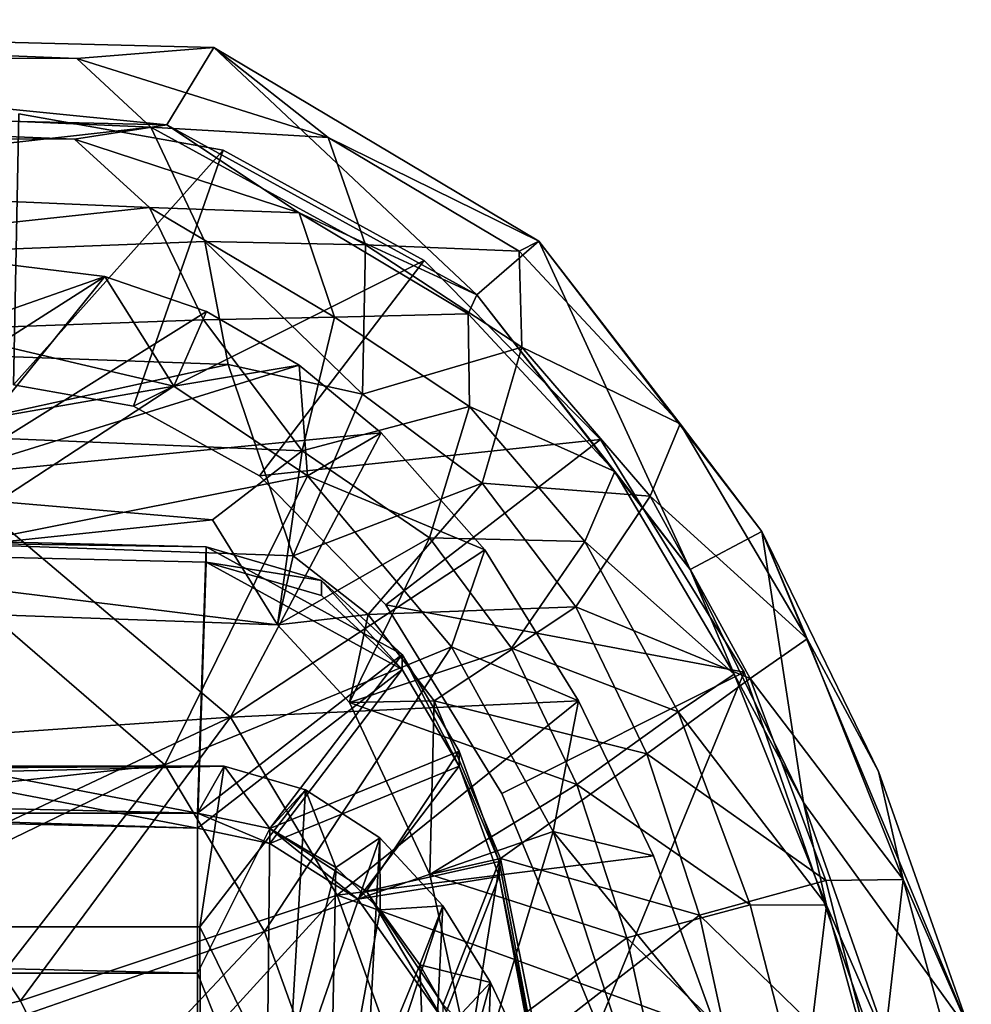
# Model space of a CAD drawing. Header units: inches. Extents: x -6.5 to 6.5, y -4.4 to 4.5.
# Tile 22 of 22: x 4.7 to 6.1, y 3 to 4.4. Entities that reach past the tile are written whole.
import ezdxf

# ---------------------------------------------------------------- set-up
doc = ezdxf.new("R2010")
doc.units = ezdxf.units.IN
doc.layers.get('0').update_dxf_attribs({"true_color": 0xc2ced6})

msp = doc.modelspace()

# ---------------------------------------------------------------- linework, layer by layer
for points in [[(2.3961, 4.3869), (4.8119, 4.3775), (3.4133, 4.4339), (2.3961, 4.3869)], [(4.943, 4.2813), (3.4119, 4.3159), (3.4133, 4.4339), (4.943, 4.2813)], [(3.4133, 4.4339), (4.8119, 4.3775), (5.0113, 4.3933), (3.4133, 4.4339)], [(5.0113, 4.3933), (4.943, 4.2813), (3.4133, 4.4339), (5.0113, 4.3933)], [(5.1771, 4.2626), (5.0113, 4.3933), (4.8119, 4.3775), (5.1771, 4.2626)], [(5.3932, 4.0344), (4.943, 4.2813), (5.0113, 4.3933), (5.3932, 4.0344)], [(5.4832, 4.1121), (5.0113, 4.3933), (5.1771, 4.2626), (5.4832, 4.1121)], [(5.4832, 4.1121), (5.3932, 4.0344), (5.0113, 4.3933), (5.4832, 4.1121)], [(2.3961, 4.3869), (2.6128, 4.0198), (4.9197, 4.2776), (2.3961, 4.3869)], [(2.3961, 4.3869), (4.9197, 4.2776), (4.8119, 4.3775), (2.3961, 4.3869)], [(4.8119, 4.3775), (4.9197, 4.2776), (5.1771, 4.2626), (4.8119, 4.3775)], [(2.394, 4.2702), (3.4119, 4.3159), (4.8089, 4.2605), (2.394, 4.2702)], [(3.4119, 4.3159), (4.943, 4.2813), (4.8089, 4.2605), (3.4119, 4.3159)], [(5.0247, 4.2442), (4.7277, 4.2974), (4.7202, 3.9038), (5.0247, 4.2442)], [(5.0247, 4.2442), (4.7202, 3.9038), (4.7277, 4.2974), (5.0247, 4.2442)], [(5.0247, 4.2442), (5.0247, 4.2442), (4.7277, 4.2974), (5.0247, 4.2442)], [(4.7277, 4.2974), (4.7277, 4.2974), (5.0247, 4.2442), (4.7277, 4.2974)], [(4.9979, 4.1118), (4.9197, 4.2776), (2.6128, 4.0198), (4.9979, 4.1118)], [(4.8089, 4.2605), (4.943, 4.2813), (5.1349, 4.1534), (4.8089, 4.2605)], [(4.9197, 4.2776), (4.9979, 4.1118), (5.2313, 4.1068), (4.9197, 4.2776)], [(5.2313, 4.1068), (5.1771, 4.2626), (4.9197, 4.2776), (5.2313, 4.1068)], [(5.1349, 4.1534), (4.943, 4.2813), (5.3932, 4.0344), (5.1349, 4.1534)], [(4.9178, 4.1613), (2.6107, 3.9123), (2.394, 4.2702), (4.9178, 4.1613)], [(2.394, 4.2702), (4.8089, 4.2605), (4.9178, 4.1613), (2.394, 4.2702)], [(5.4548, 4.0979), (5.1771, 4.2626), (5.2313, 4.1068), (5.4548, 4.0979)], [(5.1771, 4.2626), (5.4548, 4.0979), (5.4832, 4.1121), (5.1771, 4.2626)], [(4.8089, 4.2605), (5.1349, 4.1534), (4.9178, 4.1613), (4.8089, 4.2605)], [(4.7202, 3.9038), (4.8944, 3.8727), (5.0247, 4.2442), (4.7202, 3.9038)], [(4.7202, 3.9038), (5.0247, 4.2442), (4.8944, 3.8727), (4.7202, 3.9038)], [(5.3168, 4.084), (5.0247, 4.2442), (4.8944, 3.8727), (5.3168, 4.084)], [(5.3168, 4.084), (4.8944, 3.8727), (5.0247, 4.2442), (5.3168, 4.084)], [(5.3168, 4.084), (5.3168, 4.084), (5.0247, 4.2442), (5.3168, 4.084)], [(5.0247, 4.2442), (5.0247, 4.2442), (5.3168, 4.084), (5.0247, 4.2442)], [(4.9178, 4.1613), (4.9959, 3.9982), (2.6107, 3.9123), (4.9178, 4.1613)], [(5.1866, 4.0017), (4.9178, 4.1613), (5.1349, 4.1534), (5.1866, 4.0017)], [(4.9959, 3.9982), (4.9178, 4.1613), (5.1866, 4.0017), (4.9959, 3.9982)], [(5.1866, 4.0017), (5.1349, 4.1534), (5.3804, 4.0069), (5.1866, 4.0017)], [(5.3932, 4.0344), (5.3804, 4.0069), (5.1349, 4.1534), (5.3932, 4.0344)], [(5.0319, 3.9333), (4.9979, 4.1118), (2.6128, 4.0198), (5.0319, 3.9333)], [(5.2272, 3.89), (4.9979, 4.1118), (5.0319, 3.9333), (5.2272, 3.89)], [(4.9979, 4.1118), (5.2272, 3.89), (5.2313, 4.1068), (4.9979, 4.1118)], [(5.4585, 3.9585), (5.2313, 4.1068), (5.2272, 3.89), (5.4585, 3.9585)], [(5.2313, 4.1068), (5.4585, 3.9585), (5.4548, 4.0979), (5.2313, 4.1068)], [(5.7029, 3.6352), (5.3932, 4.0344), (5.4832, 4.1121), (5.7029, 3.6352)], [(5.6886, 3.8472), (5.4832, 4.1121), (5.4548, 4.0979), (5.6886, 3.8472)], [(5.8072, 3.6905), (5.4832, 4.1121), (5.6886, 3.8472), (5.8072, 3.6905)], [(5.8072, 3.6905), (5.7029, 3.6352), (5.4832, 4.1121), (5.8072, 3.6905)], [(5.6886, 3.8472), (5.4548, 4.0979), (5.4585, 3.9585), (5.6886, 3.8472)], [(4.8527, 4.0608), (4.5389, 3.9512), (4.6988, 4.0797), (4.8527, 4.0608)], [(4.6988, 4.0797), (4.6966, 3.9615), (4.8527, 4.0608), (4.6988, 4.0797)], [(4.8944, 3.8727), (5.0775, 3.7713), (5.3168, 4.084), (4.8944, 3.8727)], [(4.8944, 3.8727), (5.3168, 4.084), (5.0775, 3.7713), (4.8944, 3.8727)], [(5.3168, 4.084), (5.0775, 3.7713), (5.5731, 3.8244), (5.3168, 4.084)], [(5.3168, 4.084), (5.5731, 3.8244), (5.0775, 3.7713), (5.3168, 4.084)], [(5.5731, 3.8244), (5.5731, 3.8244), (5.3168, 4.084), (5.5731, 3.8244)], [(5.3168, 4.084), (5.3168, 4.084), (5.5731, 3.8244), (5.3168, 4.084)], [(4.8527, 4.0608), (4.6192, 3.772), (4.5389, 3.9512), (4.8527, 4.0608)], [(4.8527, 4.0608), (5.0003, 4.0102), (4.6192, 3.772), (4.8527, 4.0608)], [(4.9529, 3.9019), (4.8527, 4.0608), (4.6966, 3.9615), (4.9529, 3.9019)], [(4.9529, 3.9019), (5.0003, 4.0102), (4.8527, 4.0608), (4.9529, 3.9019)], [(5.3932, 4.0344), (5.5937, 3.7776), (5.3804, 4.0069), (5.3932, 4.0344)], [(5.7029, 3.6352), (5.5937, 3.7776), (5.3932, 4.0344), (5.7029, 3.6352)], [(2.6128, 4.0198), (3.9536, 3.6971), (5.0319, 3.9333), (2.6128, 4.0198)], [(4.6192, 3.772), (5.0003, 4.0102), (5.1352, 3.9323), (4.6192, 3.772)], [(5.1352, 3.9323), (5.0003, 4.0102), (4.9529, 3.9019), (5.1352, 3.9323)], [(5.3804, 4.0069), (5.3826, 3.8722), (5.1866, 4.0017), (5.3804, 4.0069)], [(5.3826, 3.8722), (5.3804, 4.0069), (5.5937, 3.7776), (5.3826, 3.8722)], [(5.1395, 3.8078), (2.6107, 3.9123), (4.9959, 3.9982), (5.1395, 3.8078)], [(5.1395, 3.8078), (4.9959, 3.9982), (5.1866, 4.0017), (5.1395, 3.8078)], [(5.1395, 3.8078), (5.1866, 4.0017), (5.3826, 3.8722), (5.1395, 3.8078)], [(4.5297, 3.828), (4.9529, 3.9019), (4.6966, 3.9615), (4.5297, 3.828)], [(5.4585, 3.9585), (5.2272, 3.89), (5.4009, 3.7609), (5.4585, 3.9585)], [(5.6449, 3.7418), (5.4585, 3.9585), (5.4009, 3.7609), (5.6449, 3.7418)], [(5.4585, 3.9585), (5.6449, 3.7418), (5.6886, 3.8472), (5.4585, 3.9585)], [(5.0319, 3.9333), (3.9536, 3.6971), (5.1265, 3.6555), (5.0319, 3.9333)], [(5.2272, 3.89), (5.0319, 3.9333), (5.1265, 3.6555), (5.2272, 3.89)], [(4.6192, 3.772), (5.1352, 3.9323), (5.2543, 3.8338), (4.6192, 3.772)], [(5.1474, 3.7715), (5.1352, 3.9323), (4.9529, 3.9019), (5.1474, 3.7715)], [(5.2543, 3.8338), (5.1352, 3.9323), (5.1474, 3.7715), (5.2543, 3.8338)], [(2.6107, 3.9123), (5.1395, 3.8078), (5.0093, 3.7076), (2.6107, 3.9123)], [(2.6107, 3.9123), (5.0093, 3.7076), (3.9514, 3.5962), (2.6107, 3.9123)], [(4.7202, 3.9038), (4.7202, 3.9038), (4.8944, 3.8727), (4.7202, 3.9038)], [(4.8944, 3.8727), (4.8944, 3.8727), (4.7202, 3.9038), (4.8944, 3.8727)], [(4.5297, 3.828), (4.5829, 3.6594), (4.9529, 3.9019), (4.5297, 3.828)], [(4.5829, 3.6594), (5.1474, 3.7715), (4.9529, 3.9019), (4.5829, 3.6594)], [(5.4009, 3.7609), (5.2272, 3.89), (5.1265, 3.6555), (5.4009, 3.7609)], [(4.8944, 3.8727), (4.8944, 3.8727), (5.0775, 3.7713), (4.8944, 3.8727)], [(5.0775, 3.7713), (5.0775, 3.7713), (4.8944, 3.8727), (5.0775, 3.7713)], [(5.3826, 3.8722), (5.3243, 3.6815), (5.1395, 3.8078), (5.3826, 3.8722)], [(5.5501, 3.6761), (5.3243, 3.6815), (5.3826, 3.8722), (5.5501, 3.6761)], [(5.5937, 3.7776), (5.5501, 3.6761), (5.3826, 3.8722), (5.5937, 3.7776)], [(5.8731, 3.5347), (5.6886, 3.8472), (5.6449, 3.7418), (5.8731, 3.5347)], [(5.8072, 3.6905), (5.6886, 3.8472), (5.8731, 3.5347), (5.8072, 3.6905)], [(5.2543, 3.8338), (5.0355, 3.4208), (4.6192, 3.772), (5.2543, 3.8338)], [(5.2543, 3.8338), (5.4047, 3.664), (5.0355, 3.4208), (5.2543, 3.8338)], [(5.4047, 3.664), (5.2543, 3.8338), (5.1474, 3.7715), (5.4047, 3.664)], [(5.5731, 3.8244), (5.0775, 3.7713), (5.2611, 3.5843), (5.5731, 3.8244)], [(5.5731, 3.8244), (5.2611, 3.5843), (5.0775, 3.7713), (5.5731, 3.8244)], [(5.5731, 3.8244), (5.2611, 3.5843), (5.7816, 3.4865), (5.5731, 3.8244)], [(5.5731, 3.8244), (5.7816, 3.4865), (5.2611, 3.5843), (5.5731, 3.8244)], [(5.7816, 3.4865), (5.7816, 3.4865), (5.5731, 3.8244), (5.7816, 3.4865)], [(5.5731, 3.8244), (5.5731, 3.8244), (5.7816, 3.4865), (5.5731, 3.8244)], [(5.1395, 3.8078), (5.1037, 3.5553), (5.0093, 3.7076), (5.1395, 3.8078)], [(5.3243, 3.6815), (5.1037, 3.5553), (5.1395, 3.8078), (5.3243, 3.6815)], [(5.5501, 3.6761), (5.5937, 3.7776), (5.7672, 3.4835), (5.5501, 3.6761)], [(5.7672, 3.4835), (5.5937, 3.7776), (5.7029, 3.6352), (5.7672, 3.4835)], [(4.6192, 3.772), (5.0355, 3.4208), (4.4354, 3.3794), (4.6192, 3.772)], [(5.1474, 3.7715), (4.5829, 3.6594), (4.94, 3.3516), (5.1474, 3.7715)], [(4.94, 3.3516), (5.3564, 3.5229), (5.1474, 3.7715), (4.94, 3.3516)], [(5.0775, 3.7713), (5.0775, 3.7713), (5.2611, 3.5843), (5.0775, 3.7713)], [(5.2611, 3.5843), (5.2611, 3.5843), (5.0775, 3.7713), (5.2611, 3.5843)], [(5.1265, 3.6555), (5.2351, 3.57), (5.4009, 3.7609), (5.1265, 3.6555)], [(5.1474, 3.7715), (5.3564, 3.5229), (5.4047, 3.664), (5.1474, 3.7715)], [(5.5368, 3.5811), (5.4009, 3.7609), (5.2351, 3.57), (5.5368, 3.5811)], [(5.6449, 3.7418), (5.4009, 3.7609), (5.5368, 3.5811), (5.6449, 3.7418)], [(5.7904, 3.4772), (5.6449, 3.7418), (5.5368, 3.5811), (5.7904, 3.4772)], [(5.6449, 3.7418), (5.7904, 3.4772), (5.8731, 3.5347), (5.6449, 3.7418)], [(2.6811, 3.7233), (2.4494, 3.3407), (4.9876, 3.2815), (2.6811, 3.7233)], [(5, 3.6682), (2.6811, 3.7233), (4.9876, 3.2815), (5, 3.6682)], [(2.6811, 3.7014), (2.6811, 3.7233), (5, 3.6682), (2.6811, 3.7014)], [(5.0093, 3.7076), (5.1037, 3.5553), (3.9514, 3.5962), (5.0093, 3.7076)], [(2.6811, 3.7014), (4.9876, 3.2596), (2.4494, 3.3188), (2.6811, 3.7014)], [(5, 3.6463), (4.9876, 3.2596), (2.6811, 3.7014), (5, 3.6463)], [(5, 3.6682), (5, 3.6463), (2.6811, 3.7014), (5, 3.6682)], [(3.9536, 3.6971), (3.9514, 3.5962), (5.1037, 3.5553), (3.9536, 3.6971)], [(5.1265, 3.6555), (3.9536, 3.6971), (5.1037, 3.5553), (5.1265, 3.6555)], [(5.8677, 3.2969), (5.7029, 3.6352), (5.8072, 3.6905), (5.8677, 3.2969)], [(5.9768, 3.342), (5.8072, 3.6905), (5.8731, 3.5347), (5.9768, 3.342)], [(5.8072, 3.6905), (5.9768, 3.342), (6.1112, 2.9608), (5.8072, 3.6905)], [(6.1112, 2.9608), (5.8677, 3.2969), (5.8072, 3.6905), (6.1112, 2.9608)], [(5.3243, 3.6815), (5.2081, 3.4425), (5.1037, 3.5553), (5.3243, 3.6815)], [(5.2081, 3.4425), (5.3243, 3.6815), (5.4436, 3.5212), (5.2081, 3.4425)], [(5.5501, 3.6761), (5.4436, 3.5212), (5.3243, 3.6815), (5.5501, 3.6761)], [(5.4436, 3.5212), (5.5501, 3.6761), (5.6857, 3.4288), (5.4436, 3.5212)], [(5.7672, 3.4835), (5.6857, 3.4288), (5.5501, 3.6761), (5.7672, 3.4835)], [(5.2848, 3.5122), (5, 3.6682), (4.9876, 3.2815), (5.2848, 3.5122)], [(5.1676, 3.6196), (5, 3.6682), (5.2848, 3.5122), (5.1676, 3.6196)], [(5, 3.6463), (5, 3.6682), (5.1676, 3.6196), (5, 3.6463)], [(5.0355, 3.4208), (5.4047, 3.664), (5.541, 3.4446), (5.0355, 3.4208)], [(5.541, 3.4446), (5.4047, 3.664), (5.3564, 3.5229), (5.541, 3.4446)], [(4.3601, 3.2881), (4.94, 3.3516), (4.5829, 3.6594), (4.3601, 3.2881)], [(5.1037, 3.5553), (5.2351, 3.57), (5.1265, 3.6555), (5.1037, 3.5553)], [(5.2848, 3.4903), (4.9876, 3.2596), (5, 3.6463), (5.2848, 3.4903)], [(5.1676, 3.5977), (5.2848, 3.4903), (5, 3.6463), (5.1676, 3.5977)], [(5.1676, 3.6196), (5.1676, 3.5977), (5, 3.6463), (5.1676, 3.6196)], [(5.7672, 3.4835), (5.7029, 3.6352), (5.8677, 3.2969), (5.7672, 3.4835)], [(5.1676, 3.6196), (5.2848, 3.5122), (5.2848, 3.4903), (5.1676, 3.6196)], [(5.2848, 3.4903), (5.1676, 3.5977), (5.1676, 3.6196), (5.2848, 3.4903)], [(5.2351, 3.57), (5.3314, 3.4446), (5.5368, 3.5811), (5.2351, 3.57)], [(5.2611, 3.5843), (5.2611, 3.5843), (5.4295, 3.3103), (5.2611, 3.5843)], [(5.4295, 3.3103), (5.4295, 3.3103), (5.2611, 3.5843), (5.4295, 3.3103)], [(5.7816, 3.4865), (5.2611, 3.5843), (5.4295, 3.3103), (5.7816, 3.4865)], [(5.7816, 3.4865), (5.4295, 3.3103), (5.2611, 3.5843), (5.7816, 3.4865)], [(5.5368, 3.5811), (5.3314, 3.4446), (5.6401, 3.3675), (5.5368, 3.5811)], [(5.5368, 3.5811), (5.6401, 3.3675), (5.7904, 3.4772), (5.5368, 3.5811)], [(5.2081, 3.4425), (5.2351, 3.57), (5.1037, 3.5553), (5.2081, 3.4425)], [(5.2081, 3.4425), (5.3314, 3.4446), (5.2351, 3.57), (5.2081, 3.4425)], [(6.0128, 3.1852), (5.8731, 3.5347), (5.7904, 3.4772), (6.0128, 3.1852)], [(5.8731, 3.5347), (6.0128, 3.1852), (5.9768, 3.342), (5.8731, 3.5347)], [(5.3564, 3.5229), (4.94, 3.3516), (5.0849, 3.1099), (5.3564, 3.5229)], [(5.0849, 3.1099), (5.504, 3.2548), (5.3564, 3.5229), (5.0849, 3.1099)], [(5.2081, 3.4425), (5.4436, 3.5212), (5.5386, 3.3233), (5.2081, 3.4425)], [(5.3564, 3.5229), (5.504, 3.2548), (5.541, 3.4446), (5.3564, 3.5229)], [(5.6857, 3.4288), (5.5386, 3.3233), (5.4436, 3.5212), (5.6857, 3.4288)], [(5.2848, 3.5122), (4.9876, 3.2815), (5.0926, 3.2595), (5.2848, 3.5122)], [(5.3674, 3.3716), (5.2848, 3.5122), (5.0926, 3.2595), (5.3674, 3.3716)], [(5.3674, 3.3497), (5.2848, 3.4903), (5.2848, 3.5122), (5.3674, 3.3497)], [(5.2848, 3.5122), (5.3674, 3.3716), (5.3674, 3.3497), (5.2848, 3.5122)], [(4.9876, 3.2596), (5.2848, 3.4903), (5.0926, 3.2376), (4.9876, 3.2596)], [(5.2848, 3.4903), (5.3674, 3.3497), (5.0926, 3.2376), (5.2848, 3.4903)], [(5.4295, 3.3103), (5.5693, 2.9721), (5.7816, 3.4865), (5.4295, 3.3103)], [(5.4295, 3.3103), (5.7816, 3.4865), (5.5693, 2.9721), (5.4295, 3.3103)], [(6.0553, 2.6983), (5.7816, 3.4865), (5.5693, 2.9721), (6.0553, 2.6983)], [(6.0553, 2.6983), (5.5693, 2.9721), (5.7816, 3.4865), (6.0553, 2.6983)], [(5.9001, 3.1837), (5.7904, 3.4772), (5.6401, 3.3675), (5.9001, 3.1837)], [(5.6857, 3.4288), (5.7672, 3.4835), (5.9013, 3.1481), (5.6857, 3.4288)], [(5.8677, 3.2969), (5.9013, 3.1481), (5.7672, 3.4835), (5.8677, 3.2969)], [(6.0553, 2.6983), (6.0553, 2.6983), (5.7816, 3.4865), (6.0553, 2.6983)], [(5.7816, 3.4865), (5.7816, 3.4865), (6.0553, 2.6983), (5.7816, 3.4865)], [(5.7904, 3.4772), (5.9001, 3.1837), (6.0128, 3.1852), (5.7904, 3.4772)], [(5.541, 3.4446), (5.1903, 3.1626), (5.0355, 3.4208), (5.541, 3.4446)], [(5.1903, 3.1626), (5.541, 3.4446), (5.6501, 3.2197), (5.1903, 3.1626)], [(5.3314, 3.4446), (5.2081, 3.4425), (5.3251, 3.1925), (5.3314, 3.4446)], [(5.5386, 3.3233), (5.3251, 3.1925), (5.2081, 3.4425), (5.5386, 3.3233)], [(5.3314, 3.4446), (5.3251, 3.1925), (5.4277, 3.2155), (5.3314, 3.4446)], [(5.3314, 3.4446), (5.4277, 3.2155), (5.6401, 3.3675), (5.3314, 3.4446)], [(5.541, 3.4446), (5.504, 3.2548), (5.6501, 3.2197), (5.541, 3.4446)], [(5.0355, 3.4208), (4.5942, 3.2131), (4.4354, 3.3794), (5.0355, 3.4208)], [(4.5942, 3.2131), (5.0355, 3.4208), (4.7304, 3.009), (4.5942, 3.2131)], [(5.1903, 3.1626), (4.7304, 3.009), (5.0355, 3.4208), (5.1903, 3.1626)], [(5.5386, 3.3233), (5.6857, 3.4288), (5.7905, 3.1484), (5.5386, 3.3233)], [(5.9013, 3.1481), (5.7905, 3.1484), (5.6857, 3.4288), (5.9013, 3.1481)], [(5.2328, 3.1682), (5.3674, 3.3716), (5.0926, 3.2595), (5.2328, 3.1682)], [(5.3674, 3.3716), (5.2328, 3.1682), (5.4255, 3.2116), (5.3674, 3.3716)], [(5.3674, 3.3497), (5.3674, 3.3716), (5.4255, 3.2116), (5.3674, 3.3497)], [(5.6401, 3.3675), (5.4277, 3.2155), (5.7166, 3.1332), (5.6401, 3.3675)], [(5.6401, 3.3675), (5.7166, 3.1332), (5.9001, 3.1837), (5.6401, 3.3675)], [(-5.0216, 3.3496), (-5.0145, 3.2814), (5.0259, 3.3496), (-5.0216, 3.3496)], [(-4.991, 3.1167), (-5.0216, 3.3496), (5.0259, 3.3496), (-4.991, 3.1167)], [(4.9876, 3.2815), (5.0259, 3.3496), (-5.0145, 3.2814), (4.9876, 3.2815)], [(-4.991, 3.1167), (5.0259, 3.3496), (4.991, 3.1167), (-4.991, 3.1167)], [(4.94, 3.3516), (4.3601, 3.2881), (4.5019, 3.1399), (4.94, 3.3516)], [(4.6277, 2.9509), (4.94, 3.3516), (4.5019, 3.1399), (4.6277, 2.9509)], [(4.6277, 2.9509), (5.0849, 3.1099), (4.94, 3.3516), (4.6277, 2.9509)], [(4.9876, 3.2815), (5.0926, 3.2595), (5.0259, 3.3496), (4.9876, 3.2815)], [(5.0259, 3.3496), (5.1445, 3.3154), (4.991, 3.1167), (5.0259, 3.3496)], [(5.0926, 3.2595), (5.1445, 3.3154), (5.0259, 3.3496), (5.0926, 3.2595)], [(5.2205, 3.1567), (5.0926, 3.2376), (5.3674, 3.3497), (5.2205, 3.1567)], [(5.3674, 3.3497), (5.4255, 3.1898), (5.2205, 3.1567), (5.3674, 3.3497)], [(5.4255, 3.2116), (5.4255, 3.1898), (5.3674, 3.3497), (5.4255, 3.2116)], [(2.4494, 3.3407), (2.4494, 3.3188), (4.9876, 3.2596), (2.4494, 3.3407)], [(4.9876, 3.2596), (4.9876, 3.2815), (2.4494, 3.3407), (4.9876, 3.2596)], [(6.1112, 2.9608), (5.9768, 3.342), (6.0128, 3.1852), (6.1112, 2.9608)], [(5.5386, 3.3233), (5.6111, 3.1007), (5.3251, 3.1925), (5.5386, 3.3233)], [(5.7905, 3.1484), (5.6111, 3.1007), (5.5386, 3.3233), (5.7905, 3.1484)], [(5.1445, 3.3154), (5.1178, 2.858), (4.991, 3.1167), (5.1445, 3.3154)], [(5.0926, 3.2595), (5.1886, 3.2026), (5.1445, 3.3154), (5.0926, 3.2595)], [(5.1445, 3.3154), (5.2524, 3.2455), (5.1178, 2.858), (5.1445, 3.3154)], [(5.1886, 3.2026), (5.2524, 3.2455), (5.1445, 3.3154), (5.1886, 3.2026)], [(5.4295, 3.3103), (5.4295, 3.3103), (5.5693, 2.9721), (5.4295, 3.3103)], [(5.5693, 2.9721), (5.5693, 2.9721), (5.4295, 3.3103), (5.5693, 2.9721)], [(6.1112, 2.9608), (5.9991, 2.9233), (5.8677, 3.2969), (6.1112, 2.9608)], [(5.9013, 3.1481), (5.8677, 3.2969), (5.9991, 2.9233), (5.9013, 3.1481)], [(4.9873, 3.0493), (4.9876, 3.2815), (-5.0145, 3.2814), (4.9873, 3.0493)], [(-5.0145, 3.2814), (-4.9873, 3.0493), (4.9873, 3.0493), (-5.0145, 3.2814)], [(5.0926, 3.2595), (4.9876, 3.2815), (4.9873, 3.0493), (5.0926, 3.2595)], [(4.9876, 3.2815), (4.9876, 3.2596), (5.0926, 3.2376), (4.9876, 3.2815)], [(5.0926, 3.2376), (5.0926, 3.2595), (4.9876, 3.2815), (5.0926, 3.2376)], [(5.0876, 2.7965), (5.0926, 3.2595), (4.9873, 3.0493), (5.0876, 2.7965)], [(5.504, 3.2548), (5.0849, 3.1099), (5.2891, 2.5433), (5.504, 3.2548)], [(5.1886, 3.2026), (5.0926, 3.2595), (5.0876, 2.7965), (5.1886, 3.2026)], [(5.0926, 3.2595), (5.0926, 3.2376), (5.2205, 3.1567), (5.0926, 3.2595)], [(5.2205, 3.1567), (5.2328, 3.1682), (5.0926, 3.2595), (5.2205, 3.1567)], [(5.2891, 2.5433), (5.7229, 2.582), (5.504, 3.2548), (5.2891, 2.5433)], [(5.504, 3.2548), (5.7434, 2.9621), (5.6501, 3.2197), (5.504, 3.2548)], [(5.7229, 2.582), (5.7434, 2.9621), (5.504, 3.2548), (5.7229, 2.582)], [(5.2524, 3.2455), (5.2287, 2.7953), (5.1178, 2.858), (5.2524, 3.2455)], [(5.2524, 3.2455), (5.1886, 3.2026), (5.2529, 3.1411), (5.2524, 3.2455)], [(5.2524, 3.2455), (5.344, 3.1469), (5.2287, 2.7953), (5.2524, 3.2455)], [(5.344, 3.1469), (5.2524, 3.2455), (5.2529, 3.1411), (5.344, 3.1469)], [(5.1903, 3.1626), (5.6501, 3.2197), (5.7434, 2.9621), (5.1903, 3.1626)], [(4.7304, 3.009), (4.6728, 2.9955), (4.5942, 3.2131), (4.7304, 3.009)], [(5.4255, 3.2116), (5.2328, 3.1682), (5.3444, 3.0032), (5.4255, 3.2116)], [(5.4277, 3.2155), (5.3251, 3.1925), (5.3817, 2.9304), (5.4277, 3.2155)], [(5.4923, 2.8576), (5.4255, 3.2116), (5.3444, 3.0032), (5.4923, 2.8576)], [(5.3817, 2.9304), (5.4811, 2.9499), (5.4277, 3.2155), (5.3817, 2.9304)], [(5.4255, 3.1898), (5.4255, 3.2116), (5.4923, 2.8576), (5.4255, 3.1898)], [(5.7166, 3.1332), (5.4277, 3.2155), (5.4811, 2.9499), (5.7166, 3.1332)], [(5.179, 2.7438), (5.1886, 3.2026), (5.0876, 2.7965), (5.179, 2.7438)], [(5.2529, 3.1411), (5.1886, 3.2026), (5.179, 2.7438), (5.2529, 3.1411)], [(5.4255, 3.1898), (5.3444, 2.9813), (5.2205, 3.1567), (5.4255, 3.1898)], [(5.3817, 2.9304), (5.3251, 3.1925), (5.6111, 3.1007), (5.3817, 2.9304)], [(5.4923, 2.8357), (5.3444, 2.9813), (5.4255, 3.1898), (5.4923, 2.8357)], [(5.4923, 2.8576), (5.4923, 2.8357), (5.4255, 3.1898), (5.4923, 2.8576)], [(5.9777, 2.8797), (5.9001, 3.1837), (5.7166, 3.1332), (5.9777, 2.8797)], [(6.0128, 3.1852), (5.9001, 3.1837), (5.9777, 2.8797), (6.0128, 3.1852)], [(5.9777, 2.8797), (6.1116, 2.8248), (6.0128, 3.1852), (5.9777, 2.8797)], [(6.0128, 3.1852), (6.1116, 2.8248), (6.1112, 2.9608), (6.0128, 3.1852)], [(5.1903, 3.1626), (4.841, 2.7802), (4.7304, 3.009), (5.1903, 3.1626)], [(4.841, 2.7802), (5.1903, 3.1626), (5.4035, 2.5719), (4.841, 2.7802)], [(5.7434, 2.9621), (5.4035, 2.5719), (5.1903, 3.1626), (5.7434, 2.9621)], [(5.2328, 3.1682), (5.2205, 3.1567), (5.3444, 2.9813), (5.2328, 3.1682)], [(5.3444, 2.9813), (5.3444, 3.0032), (5.2328, 3.1682), (5.3444, 2.9813)], [(5.344, 3.1469), (5.322, 2.7049), (5.2287, 2.7953), (5.344, 3.1469)], [(5.344, 3.1469), (5.2529, 3.1411), (5.3106, 3.0615), (5.344, 3.1469)], [(5.4131, 3.0356), (5.344, 3.1469), (5.3106, 3.0615), (5.4131, 3.0356)], [(5.322, 2.7049), (5.344, 3.1469), (5.4131, 3.0356), (5.322, 2.7049)], [(5.6111, 3.1007), (5.7905, 3.1484), (5.8657, 2.855), (5.6111, 3.1007)], [(5.8657, 2.855), (5.7905, 3.1484), (5.9013, 3.1481), (5.8657, 2.855)], [(5.9013, 3.1481), (5.9971, 2.7991), (5.8657, 2.855), (5.9013, 3.1481)], [(5.9991, 2.9233), (5.9971, 2.7991), (5.9013, 3.1481), (5.9991, 2.9233)], [(5.3106, 3.0615), (5.2529, 3.1411), (5.179, 2.7438), (5.3106, 3.0615)], [(5.4811, 2.9499), (5.7701, 2.8892), (5.7166, 3.1332), (5.4811, 2.9499)], [(5.7166, 3.1332), (5.7701, 2.8892), (5.9777, 2.8797), (5.7166, 3.1332)], [(-4.991, 3.1167), (4.991, 3.1167), (4.9917, 2.8753), (-4.991, 3.1167)], [(4.6277, 2.9509), (4.7321, 2.735), (5.0849, 3.1099), (4.6277, 2.9509)], [(5.2891, 2.5433), (5.0849, 3.1099), (4.7321, 2.735), (5.2891, 2.5433)], [(5.1178, 2.858), (4.9917, 2.8753), (4.991, 3.1167), (5.1178, 2.858)], [(5.6111, 3.1007), (5.6626, 2.8659), (5.3817, 2.9304), (5.6111, 3.1007)], [(5.8657, 2.855), (5.6626, 2.8659), (5.6111, 3.1007), (5.8657, 2.855)], [(5.3286, 2.5632), (5.3106, 3.0615), (5.179, 2.7438), (5.3286, 2.5632)], [(5.3583, 2.9771), (5.3106, 3.0615), (5.3286, 2.5632), (5.3583, 2.9771)], [(5.4131, 3.0356), (5.3106, 3.0615), (5.3583, 2.9771), (5.4131, 3.0356)], [(4.987, 2.8087), (4.9873, 3.0493), (-4.9873, 3.0493), (4.987, 2.8087)], [(4.9873, 3.0493), (4.987, 2.8087), (5.0876, 2.7965), (4.9873, 3.0493)], [(5.3977, 2.5945), (5.322, 2.7049), (5.4131, 3.0356), (5.3977, 2.5945)], [(5.4599, 2.937), (5.4131, 3.0356), (5.3583, 2.9771), (5.4599, 2.937)], [(5.4131, 3.0356), (5.4599, 2.937), (5.3977, 2.5945), (5.4131, 3.0356)], [(4.7304, 3.009), (4.841, 2.7802), (4.6728, 2.9955), (4.7304, 3.009)]]:
    msp.add_lwpolyline(points)

doc.saveas('drawing.dxf')
